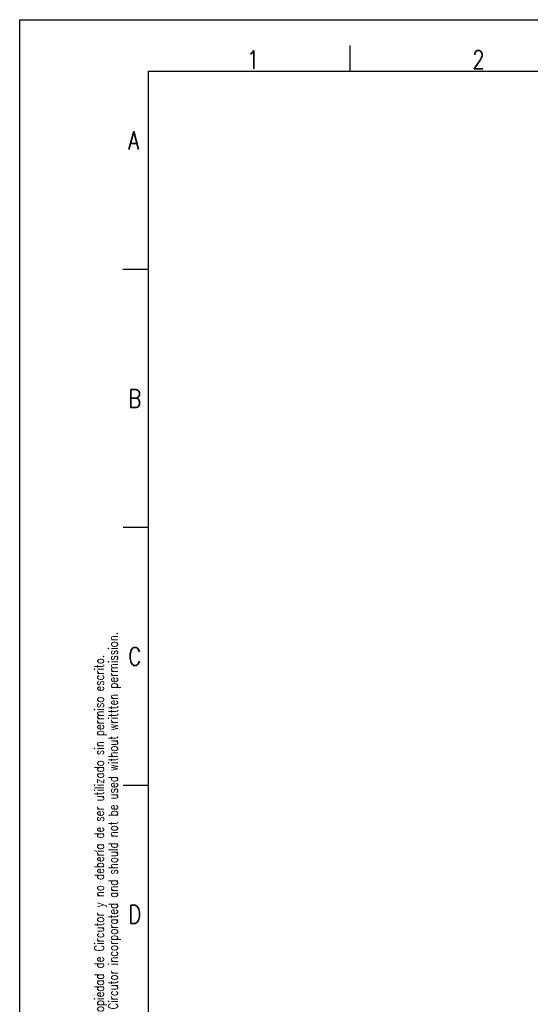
# Model space of a CAD drawing. Header units: millimetres. Extents: x 0 to 420, y 0 to 297.
# Tile 2 of 7: x 0 to 99, y 106 to 297. Entities that reach past the tile are written whole.
import ezdxf

# ---------------------------------------------------------------- set-up
doc = ezdxf.new("R2010")
doc.units = ezdxf.units.MM
doc.header["$LTSCALE"] = 23.1
doc.layers.get('0').update_dxf_attribs({"linetype": 'CONTINUOUS'})
doc.styles.get("Standard").update_dxf_attribs({"font": 'SIMPLEX.SHX', "width": 0.8})

msp = doc.modelspace()

# ---------------------------------------------------------------- linework, layer by layer
at = {"color": 7}
for p, q in [((0, 0), (0, 297)), ((0, 297), (420, 297)), ((64, 292), (64, 287)), ((25, 10), (25, 287)), ((25, 287), (410, 287)), ((25, 248.576), (20.017, 248.576)), ((25.017, 198.538), (20.034, 198.538)), ((25.017, 148.538), (20.034, 148.538))]:
    msp.add_line(p, q, dxfattribs=at)

# ---------------------------------------------------------------- texts
at = {"color": 8, "char_height": 3.5, "width": 2.8, "attachment_point": 1, "line_spacing_factor": 0.9}
for s, insert in [('1', (44.056, 291)), ('2', (87.728, 291)), ('A', (21.017, 275.33)), ('B', (21.034, 225.292)), ('C', (21.034, 175.292)), ('D', (21.034, 125.292))]:
    msp.add_mtext(s, dxfattribs=dict(at, insert=insert))
at = {"color": 8, "insert": (14.502, 49.358), "char_height": 1.8, "width": 187.2, "attachment_point": 1, "rotation": 90, "line_spacing_factor": 0.9}
msp.add_mtext('Este dibujo contiene incorporada información que es propiedad de Circutor y no debería de ser utilizado sin permiso escrito.\\PThis drawing contains information that is proprietary to Circutor incorporated and should not be used without writtten permission.', dxfattribs=at)

doc.saveas('drawing.dxf')
